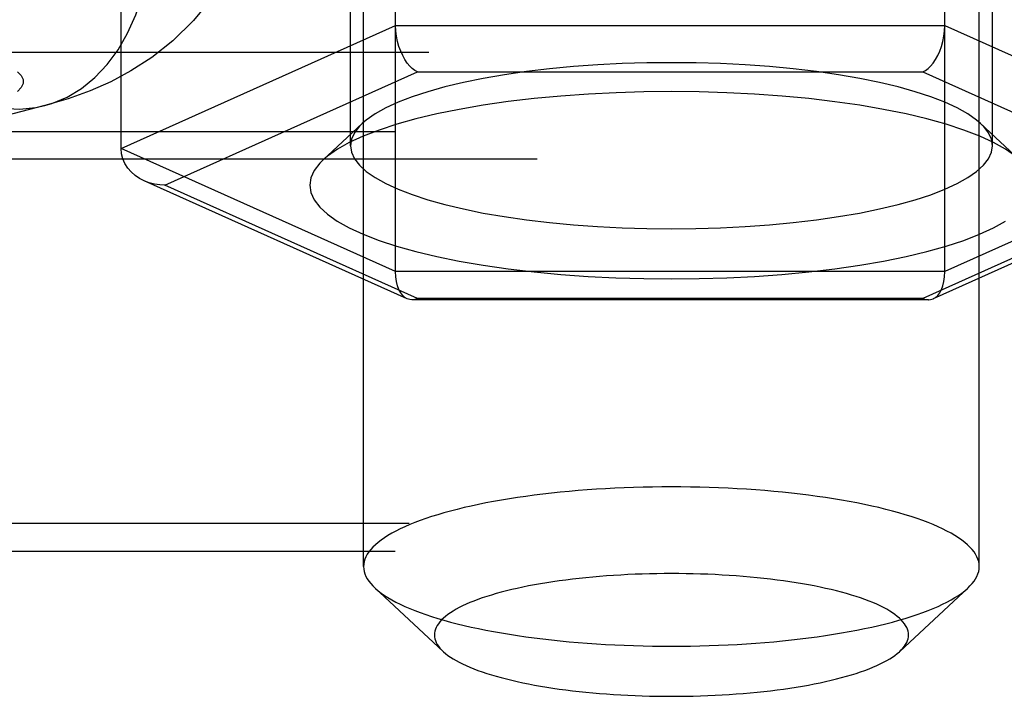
# Model space of a CAD drawing. Header units: inches. Extents: x 0 to 245, y 0 to 158.
# Tile 94 of 159: x 40.374 to 41.334, y 114.052 to 114.711. Entities that reach past the tile are written whole.
import ezdxf

# ---------------------------------------------------------------- set-up
doc = ezdxf.new("R2010")
doc.units = ezdxf.units.IN
doc.header["$LTSCALE"] = 13.466196
doc.header["$MEASUREMENT"] = 0
doc.linetypes.add('HIDDEN', pattern=[0.2, 0.1, -0.1])
doc.layers.add('DEFAULT_2', color=8, linetype='HIDDEN')

msp = doc.modelspace()

# ---------------------------------------------------------------- linework, layer by layer
at = {"layer": 'DEFAULT_2', "color": 8, "linetype": 'HIDDEN'}
for p, q in [((40.70947, 114.17814), (40.70947, 115.28992)), ((41.30947, 114.17814), (41.30947, 115.28992)), ((40.74064, 114.46557), (40.74064, 115.09793)), ((41.27584, 114.46557), (41.27584, 115.0971)), ((40.69672, 114.58819), (40.69672, 115.04092)), ((41.32222, 114.58819), (41.32222, 115.04092)), ((40.47304, 114.58553), (40.47304, 114.97838)), ((40.47304, 114.58553), (40.74064, 114.70549)), ((40.74064, 114.70549), (41.27584, 114.70549)), ((41.27584, 114.70549), (41.54344, 114.58553)), ((39.42647, 114.6793), (43.57197, 114.6793)), ((40.51585, 114.54972), (40.76205, 114.66008)), ((40.76205, 114.66008), (41.25443, 114.66008)), ((41.25443, 114.66008), (41.50062, 114.54972)), ((40.39863, 114.62736), (40.16568, 114.56707)), ((40.70815, 114.60988), (40.66978, 114.57417)), ((41.31078, 114.60988), (41.34915, 114.57417)), ((39.39347, 114.60214), (43.57197, 114.60214)), ((40.74064, 114.46557), (40.47304, 114.58553)), ((41.54344, 114.58553), (41.27584, 114.46557)), ((43.57197, 114.57522), (39.39347, 114.57522)), ((40.75193, 114.43907), (40.49563, 114.55396)), ((40.76205, 114.43935), (40.51585, 114.54972)), ((41.50062, 114.54972), (41.25443, 114.43935)), ((41.52084, 114.55396), (41.26454, 114.43907)), ((41.27584, 114.46557), (40.74064, 114.46557)), ((41.25995, 114.43809), (40.75652, 114.43809)), ((41.25443, 114.43935), (40.76205, 114.43935)), ((43.44697, 114.22012), (39.39347, 114.22012)), ((39.39347, 114.1932), (43.44697, 114.1932)), ((40.78691, 114.09547), (40.72044, 114.15734)), ((41.23202, 114.09547), (41.2985, 114.15734))]:
    msp.add_line(p, q, dxfattribs=at)
for points in [[(40.60439, 114.83778), (40.59872, 114.81027), (40.58973, 114.78333), (40.57742, 114.75729), (40.56204, 114.73283), (40.54367, 114.71014), (40.52349, 114.69039), (40.50311, 114.6743), (40.48272, 114.66113), (40.46298, 114.65062), (40.44299, 114.64179), (40.42148, 114.63401), (40.39863, 114.62736)], [(40.39863, 114.62736), (40.40564, 114.62944), (40.42047, 114.63564), (40.43447, 114.64407), (40.4475, 114.65464), (40.45942, 114.66724), (40.4701, 114.68174), (40.47943, 114.69799), (40.48733, 114.71581), (40.4937, 114.73503), (40.49847, 114.75544), (40.50161, 114.77682)], [(40.76205, 114.66008), (40.75946, 114.66149), (40.75692, 114.66342), (40.7544, 114.66587), (40.75197, 114.66881), (40.74966, 114.67224), (40.74752, 114.6761), (40.74559, 114.68037), (40.74391, 114.68499), (40.74254, 114.68989), (40.74151, 114.69501), (40.74088, 114.70024), (40.74064, 114.70549)], [(41.25443, 114.66008), (41.25698, 114.66149), (41.25955, 114.66342), (41.26207, 114.66587), (41.26451, 114.66881), (41.26681, 114.67224), (41.26896, 114.6761), (41.27089, 114.68037), (41.27256, 114.68499), (41.27394, 114.68989), (41.27497, 114.69501), (41.27562, 114.70024), (41.27584, 114.70549)], [(41.00947, 114.66913), (40.98555, 114.66889), (40.96155, 114.66817), (40.9376, 114.66696), (40.91393, 114.66526), (40.89074, 114.66307), (40.86824, 114.66041), (40.84662, 114.65729), (40.82605, 114.65375), (40.80669, 114.64981), (40.78862, 114.6455), (40.77193, 114.64084), (40.75671, 114.63586), (40.74302, 114.63057), (40.73097, 114.62502), (40.72063, 114.61923), (40.71209, 114.61325), (40.70815, 114.60987)], [(41.31078, 114.60987), (41.30686, 114.61324), (41.29832, 114.61922), (41.28799, 114.625), (41.27595, 114.63056), (41.26226, 114.63584), (41.24704, 114.64083), (41.23035, 114.64549), (41.21229, 114.6498), (41.19294, 114.65374), (41.17237, 114.65728), (41.15076, 114.6604), (41.12825, 114.66307), (41.10506, 114.66526), (41.08138, 114.66696), (41.05742, 114.66817), (41.03341, 114.66889), (41.00947, 114.66913)], [(40.37221, 114.66035), (40.37583, 114.65655), (40.37763, 114.65267), (40.37763, 114.64876), (40.37579, 114.64488), (40.37217, 114.64109)], [(41.00947, 114.64097), (40.98242, 114.64071), (40.95546, 114.63989), (40.92846, 114.63852), (40.90178, 114.63661), (40.87564, 114.63414), (40.85026, 114.63114), (40.8259, 114.62762), (40.8027, 114.62363), (40.78087, 114.61919), (40.7605, 114.61433), (40.74169, 114.60908), (40.72452, 114.60346), (40.70909, 114.5975), (40.6955, 114.59124), (40.68386, 114.58471), (40.67422, 114.57797), (40.66979, 114.57417)], [(41.34914, 114.57417), (41.34473, 114.57796), (41.3351, 114.5847), (41.32346, 114.59122), (41.30987, 114.59748), (41.29445, 114.60345), (41.27728, 114.60906), (41.25847, 114.61432), (41.23811, 114.61918), (41.21629, 114.62362), (41.1931, 114.62761), (41.16874, 114.63113), (41.14336, 114.63413), (41.11722, 114.6366), (41.09052, 114.63852), (41.06351, 114.63989), (41.03653, 114.64071), (41.00947, 114.64097)], [(40.34125, 114.62786), (40.35778, 114.62474), (40.37413, 114.62396), (40.39014, 114.62553), (40.39863, 114.62736)], [(40.70815, 114.60987), (40.70539, 114.60712), (40.70058, 114.60088), (40.69768, 114.59455), (40.69672, 114.58819)], [(41.32222, 114.58819), (41.32125, 114.59454), (41.31836, 114.60086), (41.31355, 114.60711), (41.31078, 114.60987)], [(40.69672, 114.58819), (40.69768, 114.58183), (40.70057, 114.57551), (40.70538, 114.56926), (40.71207, 114.56313), (40.72061, 114.55716), (40.73094, 114.55137), (40.74298, 114.54582), (40.75667, 114.54053), (40.77189, 114.53554), (40.78858, 114.53088), (40.80664, 114.52657), (40.82599, 114.52263), (40.84656, 114.51909), (40.86817, 114.51597), (40.89068, 114.51331), (40.91387, 114.51111), (40.93755, 114.50941), (40.96151, 114.5082), (40.98552, 114.50748), (41.00947, 114.50724)], [(41.00947, 114.50724), (41.03339, 114.50748), (41.05738, 114.50819), (41.08133, 114.50941), (41.105, 114.51111), (41.12819, 114.5133), (41.15069, 114.51596), (41.17231, 114.51908), (41.19289, 114.52262), (41.21224, 114.52656), (41.23031, 114.53087), (41.247, 114.53553), (41.26223, 114.54051), (41.27591, 114.5458), (41.28797, 114.55135), (41.2983, 114.55714), (41.30684, 114.56312), (41.31354, 114.56925), (41.31835, 114.57549), (41.32125, 114.58182), (41.32222, 114.58819)], [(40.49563, 114.55396), (40.49108, 114.55632), (40.4868, 114.55923), (40.48294, 114.56263), (40.47959, 114.56649), (40.47684, 114.57078), (40.47478, 114.57543), (40.47349, 114.58039), (40.47304, 114.58553)], [(40.66979, 114.57417), (40.66668, 114.57106), (40.66125, 114.56402), (40.65798, 114.55689), (40.65689, 114.54972), (40.65798, 114.54255), (40.66124, 114.53542), (40.66666, 114.52838), (40.6742, 114.52147), (40.68383, 114.51473), (40.69547, 114.50821), (40.70906, 114.50195), (40.72448, 114.49598), (40.74165, 114.49037), (40.76046, 114.48511), (40.78082, 114.48025), (40.80264, 114.47581), (40.82583, 114.47182), (40.85019, 114.4683), (40.87557, 114.4653), (40.90171, 114.46283), (40.92841, 114.46091), (40.95542, 114.45954), (40.9824, 114.45872), (41.00947, 114.45846)], [(40.51585, 114.54972), (40.51072, 114.54997), (40.5056, 114.55076), (40.50057, 114.55208), (40.49563, 114.55396)], [(41.00947, 114.45846), (41.03651, 114.45872), (41.06347, 114.45954), (41.09047, 114.46091), (41.11715, 114.46282), (41.14329, 114.46529), (41.16867, 114.46829), (41.19303, 114.47181), (41.21624, 114.4758), (41.23806, 114.48024), (41.25843, 114.4851), (41.27724, 114.49035), (41.29441, 114.49597), (41.30984, 114.50193), (41.32343, 114.50819), (41.33507, 114.51472)], [(40.75193, 114.43906), (40.74966, 114.4404), (40.74752, 114.44235), (40.74559, 114.44489), (40.74391, 114.448), (40.74254, 114.45167), (40.74151, 114.45586), (40.74088, 114.46052), (40.74064, 114.46557)], [(41.26454, 114.43906), (41.26682, 114.4404), (41.26896, 114.44235), (41.27089, 114.44489), (41.27256, 114.448), (41.27394, 114.45167), (41.27497, 114.45586), (41.27559, 114.46052), (41.27584, 114.46557)], [(40.75651, 114.43809), (40.7544, 114.43828), (40.75193, 114.43906)], [(40.76205, 114.43935), (40.75946, 114.43846), (40.75692, 114.43809), (40.75651, 114.43809)], [(41.25443, 114.43935), (41.25701, 114.43846), (41.25955, 114.43809), (41.25996, 114.43809)], [(41.25996, 114.43809), (41.26207, 114.43828), (41.26454, 114.43906)], [(41.00947, 114.25579), (41.00023, 114.25575), (40.991, 114.25564), (40.98178, 114.25546), (40.9726, 114.2552), (40.96345, 114.25487), (40.95434, 114.25447), (40.94529, 114.25399), (40.93629, 114.25344), (40.92737, 114.25282), (40.91852, 114.25213), (40.90976, 114.25137), (40.90109, 114.25054), (40.89253, 114.24965), (40.88408, 114.24868), (40.87574, 114.24765), (40.86754, 114.24655), (40.85947, 114.24538), (40.85154, 114.24416), (40.84376, 114.24287), (40.83613, 114.24152), (40.82867, 114.2401), (40.82139, 114.23863), (40.81428, 114.23711), (40.80736, 114.23552), (40.80063, 114.23388), (40.79409, 114.23219), (40.78776, 114.23045), (40.78164, 114.22866), (40.77574, 114.22682), (40.77006, 114.22493), (40.76461, 114.223), (40.75938, 114.22103), (40.7544, 114.21902), (40.74966, 114.21696), (40.74516, 114.21488), (40.74092, 114.21275), (40.73693, 114.21059), (40.73319, 114.20841), (40.72972, 114.20619), (40.72652, 114.20395), (40.72358, 114.20168), (40.72092, 114.19939), (40.71853, 114.19708), (40.71641, 114.19475), (40.71457, 114.19241), (40.71302, 114.19005), (40.71174, 114.18768), (40.71075, 114.18531), (40.71003, 114.18292), (40.70961, 114.18053), (40.70947, 114.17814)], [(41.30947, 114.17814), (41.30932, 114.18053), (41.3089, 114.18292), (41.30819, 114.18531), (41.30719, 114.18768), (41.30591, 114.19005), (41.30436, 114.19241), (41.30252, 114.19475), (41.3004, 114.19708), (41.29801, 114.19939), (41.29535, 114.20168), (41.29241, 114.20395), (41.28921, 114.20619), (41.28574, 114.20841), (41.282, 114.21059), (41.27801, 114.21275), (41.27377, 114.21488), (41.26927, 114.21696), (41.26453, 114.21902), (41.25955, 114.22103), (41.25432, 114.223), (41.24887, 114.22493), (41.24319, 114.22682), (41.23729, 114.22866), (41.23117, 114.23045), (41.22484, 114.23219), (41.21831, 114.23388), (41.21157, 114.23552), (41.20465, 114.23711), (41.19754, 114.23863), (41.19026, 114.2401), (41.1828, 114.24152), (41.17517, 114.24287), (41.16739, 114.24416), (41.15947, 114.24538), (41.15139, 114.24655), (41.14319, 114.24765), (41.13485, 114.24868), (41.1264, 114.24965), (41.11784, 114.25054), (41.10917, 114.25137), (41.10041, 114.25213), (41.09156, 114.25282), (41.08264, 114.25344), (41.07365, 114.25399), (41.06459, 114.25447), (41.05548, 114.25487), (41.04633, 114.2552), (41.03715, 114.25546), (41.02793, 114.25564), (41.0187, 114.25575), (41.00947, 114.25579)], [(40.70947, 114.17814), (40.70961, 114.17575), (40.71003, 114.17336), (40.71075, 114.17098), (40.71174, 114.1686), (40.71302, 114.16623), (40.71457, 114.16387), (40.71641, 114.16153), (40.71853, 114.1592), (40.72044, 114.15734)], [(41.2985, 114.15734), (41.3004, 114.1592), (41.30252, 114.16153), (41.30436, 114.16387), (41.30591, 114.16623), (41.30719, 114.1686), (41.30819, 114.17098), (41.3089, 114.17336), (41.30932, 114.17575), (41.30947, 114.17814)], [(41.00947, 114.17128), (41.00235, 114.17125), (40.99525, 114.17117), (40.98815, 114.17103), (40.98108, 114.17083), (40.97403, 114.17057), (40.96702, 114.17026), (40.96005, 114.1699), (40.95312, 114.16947), (40.94625, 114.169), (40.93944, 114.16847), (40.93269, 114.16788), (40.92602, 114.16724), (40.91943, 114.16655), (40.91292, 114.16581), (40.9065, 114.16501), (40.90018, 114.16417), (40.89397, 114.16327), (40.88786, 114.16233), (40.88187, 114.16133), (40.876, 114.16029), (40.87026, 114.1592), (40.86465, 114.15807), (40.85917, 114.1569), (40.85384, 114.15568), (40.84866, 114.15441), (40.84363, 114.15311), (40.83875, 114.15177), (40.83404, 114.15039), (40.8295, 114.14898), (40.82512, 114.14752), (40.82092, 114.14604), (40.8169, 114.14452), (40.81307, 114.14297), (40.80941, 114.14139), (40.80595, 114.13978), (40.80268, 114.13814), (40.79961, 114.13648), (40.79674, 114.1348), (40.79406, 114.13309), (40.7916, 114.13136), (40.78934, 114.12962), (40.78728, 114.12785), (40.78544, 114.12608), (40.78381, 114.12428), (40.7824, 114.12248), (40.7812, 114.12066), (40.78022, 114.11884), (40.77945, 114.11701), (40.7789, 114.11517), (40.77857, 114.11333), (40.77847, 114.11149), (40.77857, 114.10965), (40.7789, 114.10781), (40.77945, 114.10598), (40.78022, 114.10415), (40.7812, 114.10232), (40.7824, 114.10051), (40.78381, 114.0987), (40.78544, 114.09691), (40.78691, 114.09547)], [(41.23202, 114.09547), (41.23349, 114.09691), (41.23512, 114.0987), (41.23653, 114.10051), (41.23773, 114.10232), (41.23871, 114.10415), (41.23948, 114.10598), (41.24003, 114.10781), (41.24036, 114.10965), (41.24047, 114.11149), (41.24036, 114.11333), (41.24003, 114.11517), (41.23948, 114.11701), (41.23871, 114.11884), (41.23773, 114.12066), (41.23653, 114.12248), (41.23512, 114.12428), (41.23349, 114.12608), (41.23165, 114.12785), (41.22959, 114.12962), (41.22733, 114.13136), (41.22487, 114.13309), (41.22219, 114.1348), (41.21932, 114.13648), (41.21625, 114.13814), (41.21298, 114.13978), (41.20952, 114.14139), (41.20587, 114.14297), (41.20203, 114.14452), (41.19801, 114.14604), (41.19381, 114.14752), (41.18943, 114.14898), (41.18489, 114.15039), (41.18018, 114.15177), (41.1753, 114.15311), (41.17027, 114.15441), (41.16509, 114.15568), (41.15976, 114.1569), (41.15428, 114.15807), (41.14867, 114.1592), (41.14293, 114.16029), (41.13706, 114.16133), (41.13107, 114.16233), (41.12496, 114.16327), (41.11875, 114.16417), (41.11243, 114.16501), (41.10601, 114.16581), (41.09951, 114.16655), (41.09291, 114.16724), (41.08624, 114.16788), (41.07949, 114.16847), (41.07268, 114.169), (41.06581, 114.16947), (41.05888, 114.1699), (41.05191, 114.17026), (41.0449, 114.17057), (41.03785, 114.17083), (41.03078, 114.17103), (41.02369, 114.17117), (41.01658, 114.17125), (41.00947, 114.17128)], [(40.72044, 114.15734), (40.72092, 114.15689), (40.72358, 114.1546), (40.72652, 114.15234), (40.72972, 114.15009), (40.73319, 114.14788), (40.73693, 114.14569), (40.74092, 114.14353), (40.74516, 114.14141), (40.74966, 114.13932), (40.7544, 114.13727), (40.75938, 114.13525), (40.76461, 114.13328), (40.77006, 114.13135), (40.77574, 114.12946), (40.78164, 114.12762), (40.78776, 114.12583), (40.79409, 114.12409), (40.80063, 114.1224), (40.80736, 114.12076), (40.81428, 114.11918), (40.82139, 114.11765), (40.82867, 114.11618), (40.83613, 114.11477), (40.84376, 114.11342), (40.85154, 114.11213), (40.85947, 114.1109), (40.86754, 114.10974), (40.87574, 114.10864), (40.88408, 114.1076), (40.89253, 114.10664), (40.90109, 114.10574), (40.90976, 114.10491), (40.91852, 114.10415), (40.92737, 114.10346), (40.93629, 114.10284), (40.94529, 114.10229), (40.95434, 114.10182), (40.96345, 114.10142), (40.9726, 114.10108), (40.98178, 114.10083), (40.991, 114.10064), (41.00023, 114.10053), (41.00947, 114.1005)], [(41.00947, 114.1005), (41.0187, 114.10053), (41.02793, 114.10064), (41.03715, 114.10083), (41.04633, 114.10108), (41.05548, 114.10142), (41.06459, 114.10182), (41.07365, 114.10229), (41.08264, 114.10284), (41.09156, 114.10346), (41.10041, 114.10415), (41.10917, 114.10491), (41.11784, 114.10574), (41.1264, 114.10664), (41.13485, 114.1076), (41.14319, 114.10864), (41.15139, 114.10974), (41.15947, 114.1109), (41.16739, 114.11213), (41.17517, 114.11342), (41.1828, 114.11477), (41.19026, 114.11618), (41.19754, 114.11765), (41.20465, 114.11918), (41.21157, 114.12076), (41.21831, 114.1224), (41.22484, 114.12409), (41.23117, 114.12583), (41.23729, 114.12762), (41.24319, 114.12946), (41.24887, 114.13135), (41.25432, 114.13328), (41.25955, 114.13525), (41.26453, 114.13727), (41.26927, 114.13932), (41.27377, 114.14141), (41.27801, 114.14353), (41.282, 114.14569), (41.28574, 114.14788), (41.28921, 114.15009), (41.29241, 114.15234), (41.29535, 114.1546), (41.29801, 114.15689), (41.2985, 114.15734)], [(40.78691, 114.09547), (40.78728, 114.09513), (40.78934, 114.09337), (40.7916, 114.09162), (40.79406, 114.0899), (40.79674, 114.08819), (40.79961, 114.0865), (40.80268, 114.08484), (40.80595, 114.08321), (40.80941, 114.0816), (40.81307, 114.08002), (40.8169, 114.07847), (40.82092, 114.07695), (40.82512, 114.07546), (40.8295, 114.07401), (40.83404, 114.07259), (40.83875, 114.07121), (40.84363, 114.06987), (40.84866, 114.06857), (40.85384, 114.06731), (40.85917, 114.06609), (40.86465, 114.06491), (40.87026, 114.06378), (40.876, 114.06269), (40.88187, 114.06165), (40.88786, 114.06066), (40.89397, 114.05972), (40.90018, 114.05882), (40.9065, 114.05797), (40.91292, 114.05718), (40.91943, 114.05643), (40.92602, 114.05574), (40.93269, 114.0551), (40.93944, 114.05452), (40.94625, 114.05399), (40.95312, 114.05351), (40.96005, 114.05309), (40.96702, 114.05272), (40.97403, 114.05241), (40.98108, 114.05216), (40.98815, 114.05196), (40.99525, 114.05182), (41.00235, 114.05173), (41.00947, 114.05171)], [(41.00947, 114.05171), (41.01658, 114.05173), (41.02369, 114.05182), (41.03078, 114.05196), (41.03785, 114.05216), (41.0449, 114.05241), (41.05191, 114.05272), (41.05888, 114.05309), (41.06581, 114.05351), (41.07268, 114.05399), (41.07949, 114.05452), (41.08624, 114.0551), (41.09291, 114.05574), (41.09951, 114.05643), (41.10601, 114.05718), (41.11243, 114.05797), (41.11875, 114.05882), (41.12496, 114.05972), (41.13107, 114.06066), (41.13706, 114.06165), (41.14293, 114.06269), (41.14867, 114.06378), (41.15428, 114.06491), (41.15976, 114.06609), (41.16509, 114.06731), (41.17027, 114.06857), (41.1753, 114.06987), (41.18018, 114.07121), (41.18489, 114.07259), (41.18943, 114.07401), (41.19381, 114.07546), (41.19801, 114.07695), (41.20203, 114.07847), (41.20587, 114.08002), (41.20952, 114.0816), (41.21298, 114.08321), (41.21625, 114.08484), (41.21932, 114.0865), (41.22219, 114.08819), (41.22487, 114.0899), (41.22733, 114.09162), (41.22959, 114.09337), (41.23165, 114.09513), (41.23202, 114.09547)]]:
    msp.add_lwpolyline(points, dxfattribs=at)

doc.saveas('drawing.dxf')
